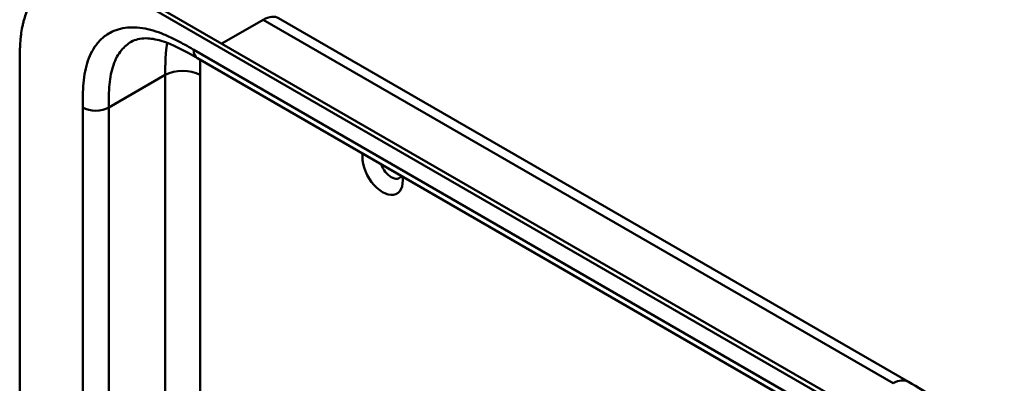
# Model space of a CAD drawing. Header units: millimetres. Extents: x 20 to 833, y 20 to 574.
# Tile 4 of 12: x 161 to 225, y 131 to 155. Entities that reach past the tile are written whole.
import ezdxf

# ---------------------------------------------------------------- set-up
doc = ezdxf.new("R2010")
doc.units = ezdxf.units.MM
doc.header["$LTSCALE"] = 2
doc.layers.add('Sichtbare Kanten(DIN)', color=7, linetype='Continuous', lineweight=50)
doc.layers.add('Sichtbare tangentiale Kanten(DIN)', color=7, linetype='Continuous', lineweight=50)

msp = doc.modelspace()

# ---------------------------------------------------------------- linework, layer by layer
at = {"layer": 'Sichtbare Kanten(DIN)'}
for p, q in [((213.2796, 130.4312), (168.3296, 156.3832)), ((168.6039, 156.5416), (213.554, 130.5896)), ((177.532, 155.1759), (218.5223, 131.51)), ((172.2549, 152.5679), (172.2549, 152.5679)), ((213.2454, 128.902), (172.2549, 152.5679)), ((160.6819, 89.5296), (160.6819, 152.0509)), ((218.5223, 131.51), (218.5223, 131.51))]:
    msp.add_line(p, q, dxfattribs=at)
for centre, major_axis, start_param, end_param in [((184.2992, 145.3668), (0.93, -1.6108), 3.7633899, 7.2321844), ((184.8649, 145.6934), (0.53, -0.918), 4.4150613, 6.580513)]:
    msp.add_ellipse(centre, major_axis=major_axis, ratio=0.5773503, start_param=start_param, end_param=end_param, dxfattribs=at)
for points, knots in [([(168.3296, 156.3832), (168.1639, 156.478), (167.8306, 156.6661), (167.4094, 156.8885), (166.9857, 157.0956), (166.6454, 157.2469), (166.22, 157.4135), (165.8804, 157.5272), (165.4591, 157.6416), (165.1255, 157.7097), (164.7151, 157.7634), (164.3933, 157.7807), (164.0016, 157.769), (163.6977, 157.7326), (163.3321, 157.6532), (163.0522, 157.5625), (162.7202, 157.4157), (162.4698, 157.2719), (162.1778, 157.0602), (161.9618, 156.8659), (161.7153, 156.5935), (161.5373, 156.3529), (161.3398, 156.0259), (161.2019, 155.7445), (161.0547, 155.3706), (160.9569, 155.0552), (160.8583, 154.6438), (160.7977, 154.3025), (160.7424, 153.8644), (160.7131, 153.5063), (160.6914, 153.0531), (160.682, 152.5965), (160.6818, 152.2319), (160.6819, 152.0509)], [0.00000689, 0.00000689, 0.00000689, 0.00000689, 0.0407043, 0.08140172, 0.10175042, 0.14244784, 0.16279654, 0.20349396, 0.22384266, 0.26454008, 0.28488878, 0.3255862, 0.3459349, 0.38663232, 0.40698102, 0.44767844, 0.46802714, 0.50872456, 0.52907326, 0.56977068, 0.59011938, 0.6308168, 0.6511655, 0.69186291, 0.71221162, 0.75290903, 0.77325774, 0.81395515, 0.83430386, 0.87500127, 0.89534998, 0.93604739, 0.97674481, 0.97674481, 0.97674481, 0.97674481]), ([(172.2549, 152.5679), (171.4309, 153.0437), (170.6122, 153.486), (169.5332, 153.8075), (169.1938, 153.8614), (168.5085, 153.8679), (168.1973, 153.7843), (167.9479, 153.6402)], [0, 0, 0, 0, 0.8746234, 0.8746234, 1.3215217, 1.3215217, 1.9205708, 1.9205708, 1.9205708, 1.9205708]), ([(218.5223, 131.51), (219.1255, 131.1618), (219.7664, 130.7847), (220.8299, 129.988), (221.2667, 129.6103), (222.307, 128.5462), (222.8898, 127.7841), (223.7627, 126.2749), (224.0931, 125.5224), (224.5363, 124.0685), (224.6629, 123.3504), (224.7639, 122.1271), (224.7659, 121.6017), (224.7659, 121.1056)], [0, 0, 0, 0, 0.6400672, 0.6400672, 1.0977355, 1.0977355, 1.8011001, 1.8011001, 2.4053407, 2.4053407, 2.9773572, 2.9773572, 3.4338058, 3.4338058, 3.4338058, 3.4338058])]:
    msp.add_open_spline(points, degree=3, knots=knots, dxfattribs=at)
msp.add_open_spline([(167.9479, 153.6402), (167.9476, 153.6401), (167.9473, 153.6399), (167.947, 153.6398)], degree=3, dxfattribs=at)
at = {"layer": 'Sichtbare tangentiale Kanten(DIN)'}
for p, q in [((173.8364, 153.5206), (176.5319, 155.0768)), ((217.5224, 131.411), (176.5319, 155.0768)), ((172.0064, 153.1172), (212.9969, 129.4514)), ((170.1571, 151.4793), (166.4801, 149.3564)), ((170.1571, 151.4793), (170.1571, 130.1796)), ((172.4198, 151.4793), (172.4198, 127.5191)), ((164.7831, 87.4884), (164.7831, 149.3564)), ((166.4801, 149.3564), (166.4801, 87.4884))]:
    msp.add_line(p, q, dxfattribs=at)
for points, degree in [([(176.532, 155.0768), (176.9225, 155.3023), (177.276, 155.3236), (177.5319, 155.1759)], 3), ([(170.283, 153.5667), (170.2129, 153.1827), (170.1726, 152.7752), (170.1571, 152.3508), (170.1571, 151.9166), (170.1571, 151.4793)], 5), ([(172.2549, 152.5679), (172.1014, 152.6566), (172.0064, 152.8467), (172.0064, 153.1172)], 3), ([(172.4198, 151.4793), (171.795, 151.8401), (170.7819, 151.8401), (170.1571, 151.4793)], 3), ([(166.4801, 149.3564), (166.0115, 149.0859), (165.2517, 149.0859), (164.7831, 149.3564)], 3), ([(217.5223, 131.411), (217.9129, 131.6365), (218.2664, 131.6578), (218.5223, 131.51)], 3)]:
    msp.add_open_spline(points, degree=degree, dxfattribs=at)
for points, knots in [([(166.2856, 154.0523), (166.4096, 154.1404), (166.8794, 154.4178), (167.8221, 154.6452), (168.9475, 154.5096), (169.8856, 154.204), (170.5989, 153.8924), (171.3127, 153.5174), (171.7786, 153.2488), (172.0064, 153.1172)], [61.3761038, 61.3761038, 61.3761038, 61.3761038, 61.5638941, 62.0508967, 62.5378992, 62.7814005, 63.0249017, 63.268403, 63.5119057, 63.5119057, 63.5119057, 63.5119057]), ([(164.7831, 149.3564), (164.7831, 149.6176), (164.7833, 150.1554), (164.8232, 150.9599), (164.9289, 151.7229), (165.1741, 152.6558), (165.6137, 153.4706), (166.088, 153.912), (166.2856, 154.0523)], [59.6158822, 59.6158822, 59.6158822, 59.6158822, 59.8593852, 60.1028865, 60.3463878, 60.589889, 61.0768916, 61.3761038, 61.3761038, 61.3761038, 61.3761038]), ([(167.947, 153.6398), (167.7067, 153.5009), (167.2329, 153.0989), (166.8222, 152.3387), (166.6107, 151.5369), (166.5175, 150.8665), (166.4806, 150.1347), (166.4801, 149.6176), (166.4801, 149.3564)], [61.6472958, 61.6472958, 61.6472958, 61.6472958, 62.0508963, 62.5378989, 62.7814001, 63.0249014, 63.2684027, 63.5119054, 63.5119054, 63.5119054, 63.5119054]), ([(172.4346, 152.4642), (172.433, 152.4292), (172.4316, 152.3941), (172.4303, 152.3585), (172.4267, 152.2593), (172.4243, 152.1598), (172.4228, 152.0602), (172.4198, 151.8671), (172.4198, 151.673), (172.4198, 151.4793)], [2.6533931, 2.6533931, 2.6533931, 2.6533931, 2.68628415, 2.68628415, 2.68628415, 2.7781364, 2.7781364, 2.7781364, 2.95612108, 2.95612108, 2.95612108, 2.95612108])]:
    msp.add_open_spline(points, degree=3, knots=knots, dxfattribs=at)

doc.saveas('drawing.dxf')
